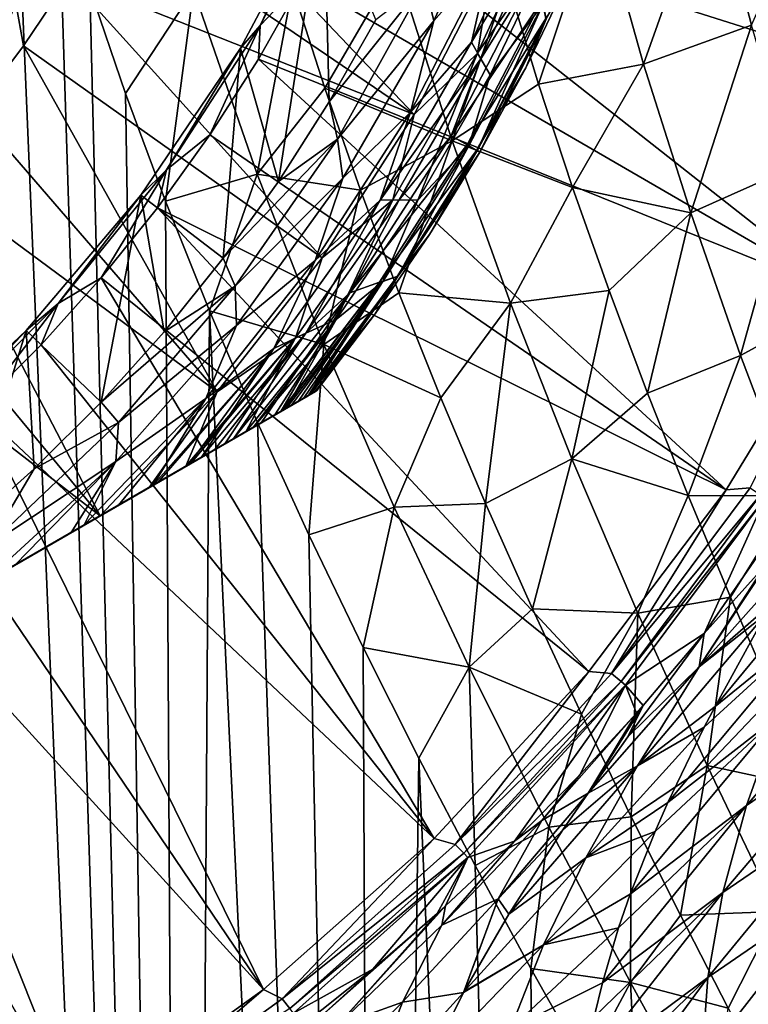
# Model space of a CAD drawing. Header units: metres. Extents: x -109 to 109, y -314 to 82.
# Tile 124 of 191: x 14 to 22, y -21 to -9. Entities that reach past the tile are written whole.
import ezdxf

# ---------------------------------------------------------------- set-up
doc = ezdxf.new("R2010")
doc.units = ezdxf.units.M
doc.layers.add('solid_504261_XXX', color=7, linetype='CONTINUOUS')

msp = doc.modelspace()

# ---------------------------------------------------------------- linework, layer by layer
at = {"layer": 'solid_504261_XXX'}
for points in [[(13.280433, -54.5, 209.392929), (15.651811, -54.5, 207.971573), (13.603514, -5.711672, 209.217514)], [(15.651811, -54.5, 207.971573), (14.171043, -7.923075, 208.89595), (13.603514, -5.711672, 209.217514)], [(24.424458, -10.280675, 142.88179), (17.873865, -7.121598, 119.136856), (18.233206, -6.143483, 119.136856)], [(25.325691, -7.801013, 142.88179), (24.424458, -10.280675, 142.88179), (18.233206, -6.143483, 119.136856)], [(24.424458, -10.280675, 142.88179), (17.462095, -8.078826, 119.136856), (17.873865, -7.121598, 119.136856)], [(18.291603, -10.560657, 87.66832), (14.772608, -8.164551, 83.425682), (15.207158, -7.323399, 83.425682)], [(19.197525, -8.807113, 87.66832), (18.291603, -10.560657, 87.66832), (15.207158, -7.323399, 83.425682)], [(23.150608, -7.391165, 202.514374), (21.742949, -7.750409, 203.32048), (22.203318, -9.527617, 202.838531)], [(18.411772, -9.031405, 110.515129), (18.51881, -9.47576, 110.420761), (19.382099, -7.554508, 110.420761)], [(19.182491, -8.71995, 110.267899), (19.382099, -7.554508, 110.420761), (18.51881, -9.47576, 110.420761)], [(16.506668, -9.530129, 118.34626), (17.412413, -7.752505, 118.34626), (16.999107, -9.012356, 119.136856)], [(17.243933, -7.977893, 117.546997), (17.412413, -7.752505, 118.34626), (16.506668, -9.530129, 118.34626)], [(21.742949, -7.750409, 203.32048), (20.430271, -8.118083, 204.227524), (20.951418, -9.980909, 203.727097)], [(22.203318, -9.527617, 202.838531), (21.742949, -7.750409, 203.32048), (20.951418, -9.980909, 203.727097)], [(19.826239, -7.794721, 110.063057), (18.955437, -9.722594, 110.063057), (19.859987, -8.205888, 109.814964)], [(19.182491, -8.71995, 110.267899), (18.955437, -9.722594, 110.063057), (19.826239, -7.794721, 110.063057)], [(15.651811, -54.5, 207.971573), (14.533951, -9.102632, 208.681091), (14.171043, -7.923075, 208.89595)], [(16.280287, -9.795524, 117.546997), (17.243933, -7.977893, 117.546997), (16.506668, -9.530129, 118.34626)], [(17.243874, -7.978006, 110.546997), (17.243933, -7.977893, 117.546997), (16.280287, -9.795524, 117.546997)], [(16.280344, -9.795412, 110.546997), (17.243874, -7.978006, 110.546997), (16.280287, -9.795524, 117.546997)], [(16.717783, -11.338222, 110.546997), (17.243874, -7.978006, 110.546997), (16.280344, -9.795412, 110.546997)], [(16.717783, -11.338222, 110.546997), (17.30724, -10.416305, 110.546997), (17.243874, -7.978006, 110.546997)], [(17.30724, -10.416305, 110.546997), (17.845991, -9.463637, 110.546997), (17.243874, -7.978006, 110.546997)], [(23.28112, -12.658432, 142.88179), (16.999107, -9.012356, 119.136856), (17.462095, -8.078826, 119.136856)], [(24.424458, -10.280675, 142.88179), (23.28112, -12.658432, 142.88179), (17.462095, -8.078826, 119.136856)], [(19.846888, -8.073659, 88.025139), (19.026176, -9.8533, 88.025139), (19.197525, -8.807113, 87.66832)], [(19.897917, -8.589189, 88.426826), (19.026176, -9.8533, 88.025139), (19.846888, -8.073659, 88.025139)], [(18.291603, -10.560657, 87.66832), (14.291576, -8.980015, 83.425682), (14.772608, -8.164551, 83.425682)], [(18.955437, -9.722594, 110.063057), (19.063433, -9.916716, 109.814964), (19.859987, -8.205888, 109.814964)], [(19.859987, -8.205888, 109.814964), (19.063433, -9.916716, 109.814964), (19.709969, -8.880479, 109.535629)], [(20.430271, -8.118083, 204.227524), (19.372711, -9.021571, 205.091934), (19.73419, -10.208941, 204.769882)], [(20.951418, -9.980909, 203.727097), (20.430271, -8.118083, 204.227524), (19.73419, -10.208941, 204.769882)], [(19.897917, -8.589189, 88.426826), (19.174217, -10.102013, 88.426826), (19.026176, -9.8533, 88.025139)], [(19.785345, -9.278728, 88.862144), (19.174217, -10.102013, 88.426826), (19.897917, -8.589189, 88.426826)], [(19.182491, -8.71995, 110.267899), (18.51881, -9.47576, 110.420761), (18.248404, -10.535714, 110.267899)], [(19.182491, -8.71995, 110.267899), (18.248404, -10.535714, 110.267899), (18.955437, -9.722594, 110.063057)], [(18.084934, -8.835114, 206.190903), (16.880951, -9.09084, 207.120697), (17.256571, -10.255725, 206.841202)], [(18.730909, -10.868316, 205.657593), (18.084934, -8.835114, 206.190903), (17.256571, -10.255725, 206.841202)], [(19.372711, -9.021571, 205.091934), (18.084934, -8.835114, 206.190903), (18.730909, -10.868316, 205.657593)], [(19.026176, -9.8533, 88.025139), (18.291603, -10.560657, 87.66832), (19.197525, -8.807113, 87.66832)], [(19.063433, -9.916716, 109.814964), (18.721895, -10.809091, 109.535629), (19.709969, -8.880479, 109.535629)], [(19.776844, -9.241248, 108.791199), (19.709969, -8.880479, 109.535629), (18.721895, -10.809091, 109.535629)], [(13.674014, -9.271212, 83.119949), (14.291576, -8.980015, 83.425682), (13.765579, -9.767223, 83.425682)], [(17.22595, -12.221982, 87.66832), (13.765579, -9.767223, 83.425682), (14.291576, -8.980015, 83.425682)], [(18.291603, -10.560657, 87.66832), (17.22595, -12.221982, 87.66832), (14.291576, -8.980015, 83.425682)], [(15.73611, -9.118111, 207.921646), (14.533951, -9.102632, 208.681091), (14.947634, -10.320428, 208.427078)], [(15.651811, -54.5, 207.971573), (14.947634, -10.320428, 208.427078), (14.533951, -9.102632, 208.681091)], [(15.73611, -9.118111, 207.921646), (14.947634, -10.320428, 208.427078), (15.410064, -11.566695, 208.131317)], [(16.471455, -11.253643, 207.414886), (15.73611, -9.118111, 207.921646), (15.410064, -11.566695, 208.131317)], [(16.880951, -9.09084, 207.120697), (15.73611, -9.118111, 207.921646), (16.471455, -11.253643, 207.414886)], [(17.256571, -10.255725, 206.841202), (16.880951, -9.09084, 207.120697), (16.471455, -11.253643, 207.414886)], [(23.28112, -12.658432, 142.88179), (16.486258, -9.919452, 119.136856), (16.999107, -9.012356, 119.136856)], [(16.506668, -9.530129, 118.34626), (16.999107, -9.012356, 119.136856), (16.486258, -9.919452, 119.136856)], [(18.411772, -9.031405, 110.515129), (17.845991, -9.463637, 110.546997), (17.30724, -10.416305, 110.546997)], [(18.411772, -9.031405, 110.515129), (17.30724, -10.416305, 110.546997), (17.403614, -10.847756, 110.515129)], [(18.411772, -9.031405, 110.515129), (17.403614, -10.847756, 110.515129), (18.51881, -9.47576, 110.420761)], [(19.73419, -10.208941, 204.769882), (19.372711, -9.021571, 205.091934), (18.730909, -10.868316, 205.657593)], [(19.58585, -10.019705, 107.255356), (19.58585, -10.019705, 89.789642), (20.068745, -9.013629, 89.789642)], [(19.821882, -9.458815, 89.320335), (20.068745, -9.013629, 89.789642), (19.58585, -10.019705, 89.789642)], [(20.068745, -9.013629, 107.255356), (19.58585, -10.019705, 107.255356), (20.068745, -9.013629, 89.789642)], [(19.819439, -9.45058, 108.027229), (19.58585, -10.019705, 107.255356), (20.068745, -9.013629, 107.255356)], [(13.674014, -9.271212, 83.119949), (13.765579, -9.767223, 83.425682), (13.19627, -10.523701, 83.425682)], [(19.776844, -9.241248, 108.791199), (18.721895, -10.809091, 109.535629), (18.904844, -10.914718, 108.791199)], [(19.776844, -9.241248, 108.791199), (18.904844, -10.914718, 108.791199), (19.819439, -9.45058, 108.027229)], [(19.785345, -9.278728, 88.862144), (18.925276, -10.926508, 88.862144), (19.174217, -10.102013, 88.426826)], [(19.020573, -10.981531, 89.320335), (18.925276, -10.926508, 88.862144), (19.785345, -9.278728, 88.862144)], [(19.821882, -9.458815, 89.320335), (19.020573, -10.981531, 89.320335), (19.785345, -9.278728, 88.862144)], [(18.904844, -10.914718, 108.791199), (19.015591, -10.978657, 108.027229), (19.819439, -9.45058, 108.027229)], [(19.819439, -9.45058, 108.027229), (19.015591, -10.978657, 108.027229), (19.58585, -10.019705, 107.255356)], [(19.821882, -9.458815, 89.320335), (19.052559, -11, 89.789642), (19.020573, -10.981531, 89.320335)], [(19.821882, -9.458815, 89.320335), (19.58585, -10.019705, 89.789642), (19.052559, -11, 89.789642)], [(15.420073, -11.203339, 118.34626), (16.506668, -9.530129, 118.34626), (15.92505, -10.797452, 119.136856)], [(16.280287, -9.795524, 117.546997), (16.506668, -9.530129, 118.34626), (15.420073, -11.203339, 118.34626)], [(16.506668, -9.530129, 118.34626), (16.486258, -9.919452, 119.136856), (15.92505, -10.797452, 119.136856)], [(17.403614, -10.847756, 110.515129), (17.465664, -11.299866, 110.420761), (18.51881, -9.47576, 110.420761)], [(18.248404, -10.535714, 110.267899), (18.51881, -9.47576, 110.420761), (17.465664, -11.299866, 110.420761)], [(22.203318, -9.527617, 202.838531), (20.951418, -9.980909, 203.727097), (21.4972, -11.703444, 203.172043)], [(22.686029, -11.171244, 202.304749), (22.203318, -9.527617, 202.838531), (21.4972, -11.703444, 203.172043)], [(16.009872, -13.776581, 87.66832), (13.19627, -10.523701, 83.425682), (13.765579, -9.767223, 83.425682)], [(17.22595, -12.221982, 87.66832), (16.009872, -13.776581, 87.66832), (13.765579, -9.767223, 83.425682)], [(15.125695, -11.498389, 110.546997), (16.280344, -9.795412, 110.546997), (15.125769, -11.49831, 117.546997)], [(16.079376, -12.22674, 110.546997), (16.280344, -9.795412, 110.546997), (15.125695, -11.498389, 110.546997)], [(16.280344, -9.795412, 110.546997), (16.280287, -9.795524, 117.546997), (15.125769, -11.49831, 117.546997)], [(15.125769, -11.49831, 117.546997), (16.280287, -9.795524, 117.546997), (15.420073, -11.203339, 118.34626)], [(16.079376, -12.22674, 110.546997), (16.717783, -11.338222, 110.546997), (16.280344, -9.795412, 110.546997)], [(18.955437, -9.722594, 110.063057), (17.897728, -11.554599, 110.063057), (19.063433, -9.916716, 109.814964)], [(18.248404, -10.535714, 110.267899), (17.897728, -11.554599, 110.063057), (18.955437, -9.722594, 110.063057)], [(21.907015, -14.910707, 142.88179), (15.92505, -10.797452, 119.136856), (16.486258, -9.919452, 119.136856)], [(23.28112, -12.658432, 142.88179), (21.907015, -14.910707, 142.88179), (16.486258, -9.919452, 119.136856)], [(17.897728, -11.554599, 110.063057), (18.119844, -11.551058, 109.814964), (19.063433, -9.916716, 109.814964)], [(19.026176, -9.8533, 88.025139), (18.046291, -11.550508, 88.025139), (18.291603, -10.560657, 87.66832)], [(18.335709, -11.55435, 88.426826), (18.046291, -11.550508, 88.025139), (19.026176, -9.8533, 88.025139)], [(19.063433, -9.916716, 109.814964), (18.119844, -11.551058, 109.814964), (18.721895, -10.809091, 109.535629)], [(19.174217, -10.102013, 88.426826), (18.335709, -11.55435, 88.426826), (19.026176, -9.8533, 88.025139)], [(19.015591, -10.978657, 108.027229), (19.052559, -11, 107.255356), (19.58585, -10.019705, 107.255356)], [(19.052559, -11, 107.255356), (19.052559, -11, 89.789642), (19.58585, -10.019705, 89.789642)], [(19.58585, -10.019705, 107.255356), (19.052559, -11, 107.255356), (19.58585, -10.019705, 89.789642)], [(20.951418, -9.980909, 203.727097), (19.73419, -10.208941, 204.769882), (20.128622, -11.406132, 204.404709)], [(21.4972, -11.703444, 203.172043), (20.951418, -9.980909, 203.727097), (20.128622, -11.406132, 204.404709)], [(18.925276, -10.926508, 88.862144), (18.335709, -11.55435, 88.426826), (19.174217, -10.102013, 88.426826)], [(17.669065, -11.437547, 206.522842), (17.256571, -10.255725, 206.841202), (16.471455, -11.253643, 207.414886)], [(18.730909, -10.868316, 205.657593), (17.256571, -10.255725, 206.841202), (17.669065, -11.437547, 206.522842)], [(20.128622, -11.406132, 204.404709), (19.73419, -10.208941, 204.769882), (18.730909, -10.868316, 205.657593)], [(15.651811, -54.5, 207.971573), (15.410064, -11.566695, 208.131317), (14.947634, -10.320428, 208.427078)], [(17.403614, -10.847756, 110.515129), (17.30724, -10.416305, 110.546997), (16.717783, -11.338222, 110.546997)], [(16.009872, -13.776581, 87.66832), (12.585441, -11.247066, 83.425682), (13.19627, -10.523701, 83.425682)], [(18.248404, -10.535714, 110.267899), (17.465664, -11.299866, 110.420761), (17.142952, -12.252541, 110.267899)], [(18.248404, -10.535714, 110.267899), (17.142952, -12.252541, 110.267899), (17.897728, -11.554599, 110.063057)], [(18.046291, -11.550508, 88.025139), (17.22595, -12.221982, 87.66832), (18.291603, -10.560657, 87.66832)], [(21.907015, -14.910707, 142.88179), (15.317132, -11.643782, 119.136856), (15.92505, -10.797452, 119.136856)], [(15.420073, -11.203339, 118.34626), (15.92505, -10.797452, 119.136856), (15.317132, -11.643782, 119.136856)], [(18.119844, -11.551058, 109.814964), (17.545706, -12.629094, 109.535629), (18.721895, -10.809091, 109.535629)], [(18.904844, -10.914718, 108.791199), (18.721895, -10.809091, 109.535629), (17.545706, -12.629094, 109.535629)], [(17.403614, -10.847756, 110.515129), (16.717783, -11.338222, 110.546997), (16.079376, -12.22674, 110.546997)], [(17.403614, -10.847756, 110.515129), (16.079376, -12.22674, 110.546997), (16.216873, -12.552794, 110.515129)], [(17.403614, -10.847756, 110.515129), (16.216873, -12.552794, 110.515129), (17.465664, -11.299866, 110.420761)], [(18.904844, -10.914718, 108.791199), (17.545706, -12.629094, 109.535629), (17.891577, -12.506625, 108.791199)], [(18.730909, -10.868316, 205.657593), (17.669065, -11.437547, 206.522842), (18.115545, -12.627475, 206.16394)], [(18.904844, -10.914718, 108.791199), (17.891577, -12.506625, 108.791199), (19.015591, -10.978657, 108.027229)], [(18.925276, -10.926508, 88.862144), (17.928291, -12.495239, 88.862144), (18.335709, -11.55435, 88.426826)], [(18.102518, -12.436844, 89.320335), (17.928291, -12.495239, 88.862144), (18.925276, -10.926508, 88.862144)], [(19.020573, -10.981531, 89.320335), (18.102518, -12.436844, 89.320335), (18.925276, -10.926508, 88.862144)], [(19.407438, -12.749101, 205.061951), (18.730909, -10.868316, 205.657593), (18.115545, -12.627475, 206.16394)], [(20.128622, -11.406132, 204.404709), (18.730909, -10.868316, 205.657593), (19.407438, -12.749101, 205.061951)], [(17.891577, -12.506625, 108.791199), (18.094162, -12.438848, 108.027229), (19.015591, -10.978657, 108.027229)], [(19.015591, -10.978657, 108.027229), (18.094162, -12.438848, 108.027229), (19.052559, -11, 107.255356)], [(18.094162, -12.438848, 108.027229), (18.470243, -11.951991, 107.255356), (19.052559, -11, 107.255356)], [(19.020573, -10.981531, 89.320335), (18.470243, -11.951991, 89.789642), (18.102518, -12.436844, 89.320335)], [(19.020573, -10.981531, 89.320335), (19.052559, -11, 89.789642), (18.470243, -11.951991, 89.789642)], [(18.470243, -11.951991, 107.255356), (18.470243, -11.951991, 89.789642), (19.052559, -11, 89.789642)], [(19.052559, -11, 107.255356), (18.470243, -11.951991, 107.255356), (19.052559, -11, 89.789642)], [(22.686029, -11.171244, 202.304749), (21.4972, -11.703444, 203.172043), (22.073015, -13.352696, 202.549149)], [(23.196129, -12.743601, 201.70697), (22.686029, -11.171244, 202.304749), (22.073015, -13.352696, 202.549149)], [(14.65399, -15.210876, 87.66832), (11.935014, -11.935044, 83.425682), (12.585441, -11.247066, 83.425682)], [(16.009872, -13.776581, 87.66832), (14.65399, -15.210876, 87.66832), (12.585441, -11.247066, 83.425682)], [(14.164532, -12.753802, 118.34626), (15.420073, -11.203339, 118.34626), (14.664287, -12.455957, 119.136856)], [(15.125769, -11.49831, 117.546997), (15.420073, -11.203339, 118.34626), (14.164532, -12.753802, 118.34626)], [(15.420073, -11.203339, 118.34626), (15.317132, -11.643782, 119.136856), (14.664287, -12.455957, 119.136856)], [(16.471455, -11.253643, 207.414886), (15.410064, -11.566695, 208.131317), (15.919526, -12.83775, 207.790466)], [(17.24555, -13.227765, 206.842911), (16.471455, -11.253643, 207.414886), (15.919526, -12.83775, 207.790466)], [(17.669065, -11.437547, 206.522842), (16.471455, -11.253643, 207.414886), (17.24555, -13.227765, 206.842911)], [(16.216873, -12.552794, 110.515129), (16.233456, -13.008123, 110.420761), (17.465664, -11.299866, 110.420761)], [(17.142952, -12.252541, 110.267899), (17.465664, -11.299866, 110.420761), (16.233456, -13.008123, 110.420761)], [(20.550444, -12.600077, 203.997589), (20.128622, -11.406132, 204.404709), (19.407438, -12.749101, 205.061951)], [(21.4972, -11.703444, 203.172043), (20.128622, -11.406132, 204.404709), (20.550444, -12.600077, 203.997589)], [(13.793915, -13.06629, 117.546997), (15.125769, -11.49831, 117.546997), (14.164532, -12.753802, 118.34626)], [(15.125695, -11.498389, 110.546997), (15.125769, -11.49831, 117.546997), (13.793915, -13.06629, 117.546997)], [(13.79399, -13.066205, 110.546997), (15.125695, -11.498389, 110.546997), (13.793915, -13.06629, 117.546997)], [(14.662739, -13.894027, 110.546997), (15.125695, -11.498389, 110.546997), (13.79399, -13.066205, 110.546997)], [(14.662739, -13.894027, 110.546997), (15.393735, -13.07948, 110.546997), (15.125695, -11.498389, 110.546997)], [(15.393735, -13.07948, 110.546997), (16.079376, -12.22674, 110.546997), (15.125695, -11.498389, 110.546997)], [(18.115545, -12.627475, 206.16394), (17.669065, -11.437547, 206.522842), (17.24555, -13.227765, 206.842911)], [(15.651811, -54.5, 207.971573), (15.919526, -12.83775, 207.790466), (15.410064, -11.566695, 208.131317)], [(17.897728, -11.554599, 110.063057), (16.663542, -13.272672, 110.063057), (17.036503, -13.096308, 109.814964)], [(17.142952, -12.252541, 110.267899), (16.663542, -13.272672, 110.063057), (17.897728, -11.554599, 110.063057)], [(18.046291, -11.550508, 88.025139), (16.915432, -13.151085, 88.025139), (17.22595, -12.221982, 87.66832)], [(17.387415, -12.937504, 88.426826), (16.915432, -13.151085, 88.025139), (18.046291, -11.550508, 88.025139)], [(18.119844, -11.551058, 109.814964), (17.036503, -13.096308, 109.814964), (17.545706, -12.629094, 109.535629)], [(17.897728, -11.554599, 110.063057), (17.036503, -13.096308, 109.814964), (18.119844, -11.551058, 109.814964)], [(18.335709, -11.55435, 88.426826), (17.387415, -12.937504, 88.426826), (18.046291, -11.550508, 88.025139)], [(17.928291, -12.495239, 88.862144), (17.387415, -12.937504, 88.426826), (18.335709, -11.55435, 88.426826)], [(20.315756, -17.015182, 142.88179), (14.664287, -12.455957, 119.136856), (15.317132, -11.643782, 119.136856)], [(21.907015, -14.910707, 142.88179), (20.315756, -17.015182, 142.88179), (15.317132, -11.643782, 119.136856)], [(21.4972, -11.703444, 203.172043), (20.550444, -12.600077, 203.997589), (20.997005, -13.78983, 203.546417)], [(22.073015, -13.352696, 202.549149), (21.4972, -11.703444, 203.172043), (20.997005, -13.78983, 203.546417)], [(14.65399, -15.210876, 87.66832), (11.247033, -12.585471, 83.425682), (11.935014, -11.935044, 83.425682)], [(17.840405, -12.873228, 107.255356), (17.840405, -12.873228, 89.789642), (18.470243, -11.951991, 89.789642)], [(18.102518, -12.436844, 89.320335), (18.470243, -11.951991, 89.789642), (17.840405, -12.873228, 89.789642)], [(18.470243, -11.951991, 107.255356), (17.840405, -12.873228, 107.255356), (18.470243, -11.951991, 89.789642)], [(18.094162, -12.438848, 108.027229), (17.840405, -12.873228, 107.255356), (18.470243, -11.951991, 107.255356)], [(16.216873, -12.552794, 110.515129), (16.079376, -12.22674, 110.546997), (15.393735, -13.07948, 110.546997)], [(17.142952, -12.252541, 110.267899), (16.233456, -13.008123, 110.420761), (15.876513, -13.854307, 110.267899)], [(17.142952, -12.252541, 110.267899), (15.876513, -13.854307, 110.267899), (16.663542, -13.272672, 110.063057)], [(16.915432, -13.151085, 88.025139), (16.009872, -13.776581, 87.66832), (17.22595, -12.221982, 87.66832)], [(18.523123, -18.950998, 142.88179), (13.968429, -13.231598, 119.136856), (14.664287, -12.455957, 119.136856)], [(14.164532, -12.753802, 118.34626), (14.664287, -12.455957, 119.136856), (13.968429, -13.231598, 119.136856)], [(20.315756, -17.015182, 142.88179), (18.523123, -18.950998, 142.88179), (14.664287, -12.455957, 119.136856)], [(17.891577, -12.506625, 108.791199), (17.545706, -12.629094, 109.535629), (16.746874, -14.002549, 108.790718)], [(17.891577, -12.506625, 108.791199), (16.746874, -14.002549, 108.790718), (16.766958, -13.990952, 108.754692)], [(17.891577, -12.506625, 108.791199), (16.766958, -13.990952, 108.754692), (16.947525, -13.886703, 108.372681)], [(17.928291, -12.495239, 88.862144), (16.87108, -13.930839, 88.94693), (16.806725, -13.967994, 88.863426)], [(17.928291, -12.495239, 88.862144), (16.806725, -13.967994, 88.863426), (17.387415, -12.937504, 88.426826)], [(17.928291, -12.495239, 88.862144), (17.008551, -13.85147, 89.169441), (16.87108, -13.930839, 88.94693)], [(17.891577, -12.506625, 108.791199), (16.947525, -13.886703, 108.372681), (17.062254, -13.820463, 108.026939)], [(17.928291, -12.495239, 88.862144), (17.076569, -13.8122, 89.321533), (17.008551, -13.85147, 89.169441)], [(18.094162, -12.438848, 108.027229), (17.062254, -13.820463, 108.026939), (17.840405, -12.873228, 107.255356)], [(17.891577, -12.506625, 108.791199), (17.062254, -13.820463, 108.026939), (18.094162, -12.438848, 108.027229)], [(18.102518, -12.436844, 89.320335), (17.09823, -13.799692, 89.382736), (17.076569, -13.8122, 89.321533)], [(18.102518, -12.436844, 89.320335), (17.076569, -13.8122, 89.321533), (17.928291, -12.495239, 88.862144)], [(18.102518, -12.436844, 89.320335), (17.148455, -13.770697, 89.588028), (17.09823, -13.799692, 89.382736)], [(18.102518, -12.436844, 89.320335), (17.164658, -13.761341, 89.789642), (17.148455, -13.770697, 89.588028)], [(18.102518, -12.436844, 89.320335), (17.840405, -12.873228, 89.789642), (17.164658, -13.761341, 89.789642)], [(14.65399, -15.210876, 87.66832), (12.87778, -16.236372, 87.27034), (11.247033, -12.585471, 83.425682)], [(16.216873, -12.552794, 110.515129), (15.393735, -13.07948, 110.546997), (14.662739, -13.894027, 110.546997)], [(16.216873, -12.552794, 110.515129), (14.662739, -13.894027, 110.546997), (14.863725, -14.129024, 110.515129)], [(16.216873, -12.552794, 110.515129), (14.863725, -14.129024, 110.515129), (16.233456, -13.008123, 110.420761)], [(17.036503, -13.096308, 109.814964), (16.193218, -14.322203, 109.535629), (17.545706, -12.629094, 109.535629)], [(16.51964, -14.133742, 109.142822), (17.545706, -12.629094, 109.535629), (16.193218, -14.322203, 109.535629)], [(16.746874, -14.002549, 108.790718), (17.545706, -12.629094, 109.535629), (16.51964, -14.133742, 109.142822)], [(18.601591, -13.843173, 205.755798), (18.115545, -12.627475, 206.16394), (17.24555, -13.227765, 206.842911)], [(19.407438, -12.749101, 205.061951), (18.115545, -12.627475, 206.16394), (18.601591, -13.843173, 205.755798)], [(20.550444, -12.600077, 203.997589), (19.407438, -12.749101, 205.061951), (20.120562, -14.553261, 204.389191)], [(20.997005, -13.78983, 203.546417), (20.550444, -12.600077, 203.997589), (20.120562, -14.553261, 204.389191)], [(22.186205, -14.887746, 143.726547), (21.907015, -14.910707, 142.88179), (23.28112, -12.658432, 142.88179)], [(12.753802, -14.164532, 118.34626), (14.164532, -12.753802, 118.34626), (13.231598, -13.968429, 119.136856)], [(13.793915, -13.06629, 117.546997), (14.164532, -12.753802, 118.34626), (12.753802, -14.164532, 118.34626)], [(14.164532, -12.753802, 118.34626), (13.968429, -13.231598, 119.136856), (13.231598, -13.968429, 119.136856)], [(19.407438, -12.749101, 205.061951), (18.601591, -13.843173, 205.755798), (19.119604, -15.06796, 205.299057)], [(20.120562, -14.553261, 204.389191), (19.407438, -12.749101, 205.061951), (19.119604, -15.06796, 205.299057)], [(23.196129, -12.743601, 201.70697), (22.073015, -13.352696, 202.549149), (22.690779, -14.980156, 201.832184)], [(15.651811, -54.5, 207.971573), (17.872448, -54.5, 206.324631), (15.919526, -12.83775, 207.790466)], [(17.24555, -13.227765, 206.842911), (15.919526, -12.83775, 207.790466), (16.475691, -14.131168, 207.399597)], [(17.872448, -54.5, 206.324631), (16.475691, -14.131168, 207.399597), (15.919526, -12.83775, 207.790466)], [(17.840405, -12.873228, 107.255356), (17.062254, -13.820463, 108.026939), (17.070246, -13.81585, 107.996506)], [(17.840405, -12.873228, 107.255356), (17.070246, -13.81585, 107.996506), (17.14135, -13.774798, 107.624779)], [(17.840405, -12.873228, 107.255356), (17.14135, -13.774798, 107.624779), (17.164658, -13.761341, 107.255356)], [(17.840405, -12.873228, 89.789642), (17.164658, -13.761341, 107.255356), (17.164658, -13.761341, 89.789642)], [(17.840405, -12.873228, 107.255356), (17.164658, -13.761341, 107.255356), (17.840405, -12.873228, 89.789642)], [(17.387415, -12.937504, 88.426826), (16.42054, -14.190958, 88.488136), (16.340372, -14.237243, 88.427078)], [(17.387415, -12.937504, 88.426826), (16.340372, -14.237243, 88.427078), (16.915432, -13.151085, 88.025139)], [(17.387415, -12.937504, 88.426826), (16.677092, -14.042837, 88.717789), (16.42054, -14.190958, 88.488136)], [(17.387415, -12.937504, 88.426826), (16.806725, -13.967994, 88.863426), (16.677092, -14.042837, 88.717789)], [(12.300288, -14.481105, 110.546997), (13.79399, -13.066205, 110.546997), (12.30034, -14.481079, 117.546997)], [(13.074346, -15.398085, 110.546997), (13.79399, -13.066205, 110.546997), (12.300288, -14.481105, 110.546997)], [(13.79399, -13.066205, 110.546997), (13.793915, -13.06629, 117.546997), (12.30034, -14.481079, 117.546997)], [(12.30034, -14.481079, 117.546997), (13.793915, -13.06629, 117.546997), (12.753802, -14.164532, 118.34626)], [(13.074346, -15.398085, 110.546997), (13.888871, -14.66761, 110.546997), (13.79399, -13.066205, 110.546997)], [(13.888871, -14.66761, 110.546997), (14.662739, -13.894027, 110.546997), (13.79399, -13.066205, 110.546997)], [(14.863725, -14.129024, 110.515129), (14.834821, -14.583019, 110.420761), (16.233456, -13.008123, 110.420761)], [(15.876513, -13.854307, 110.267899), (16.233456, -13.008123, 110.420761), (14.834821, -14.583019, 110.420761)], [(17.036503, -13.096308, 109.814964), (15.828935, -14.532521, 109.815208), (15.977015, -14.447027, 109.720642)], [(16.663542, -13.272672, 110.063057), (15.828935, -14.532521, 109.815208), (17.036503, -13.096308, 109.814964)], [(17.036503, -13.096308, 109.814964), (15.977015, -14.447027, 109.720642), (16.193218, -14.322203, 109.535629)], [(18.523123, -18.950998, 142.88179), (13.231598, -13.968429, 119.136856), (13.968429, -13.231598, 119.136856)], [(16.915432, -13.151085, 88.025139), (15.646478, -14.637863, 88.024956), (16.009872, -13.776581, 87.66832)], [(16.915432, -13.151085, 88.025139), (15.697951, -14.608145, 88.04911), (15.646478, -14.637863, 88.024956)], [(16.915432, -13.151085, 88.025139), (16.096083, -14.378283, 88.263588), (15.697951, -14.608145, 88.04911)], [(16.915432, -13.151085, 88.025139), (16.340372, -14.237243, 88.427078), (16.096083, -14.378283, 88.263588)], [(17.24555, -13.227765, 206.842911), (16.475691, -14.131168, 207.399597), (17.070036, -15.433405, 206.959137)], [(18.060213, -15.111206, 206.195236), (17.24555, -13.227765, 206.842911), (17.070036, -15.433405, 206.959137)], [(18.601591, -13.843173, 205.755798), (17.24555, -13.227765, 206.842911), (18.060213, -15.111206, 206.195236)], [(16.663542, -13.272672, 110.063057), (15.268672, -14.855989, 110.063194), (15.316963, -14.828108, 110.046402)], [(15.876513, -13.854307, 110.267899), (15.268672, -14.855989, 110.063194), (16.663542, -13.272672, 110.063057)], [(16.663542, -13.272672, 110.063057), (15.316963, -14.828108, 110.046402), (15.686013, -14.615037, 109.891815)], [(16.663542, -13.272672, 110.063057), (15.686013, -14.615037, 109.891815), (15.828935, -14.532521, 109.815208)], [(22.073015, -13.352696, 202.549149), (20.997005, -13.78983, 203.546417), (21.468563, -14.977666, 203.04483)], [(22.690779, -14.980156, 201.832184), (22.073015, -13.352696, 202.549149), (21.468563, -14.977666, 203.04483)], [(3.335342, -21.745701, 89.789642), (17.164658, -13.761341, 89.789642), (17.164658, -13.761341, 107.255356)], [(3.335342, -21.745701, 107.255356), (3.335342, -21.745701, 89.789642), (17.164658, -13.761341, 107.255356)], [(17.14135, -13.774798, 107.624779), (3.335342, -21.745701, 107.255356), (17.164658, -13.761341, 107.255356)], [(3.335342, -21.745701, 89.789642), (3.351536, -21.736351, 89.588081), (17.164658, -13.761341, 89.789642)], [(17.14135, -13.774798, 107.624779), (3.35865, -21.732243, 107.624779), (3.335342, -21.745701, 107.255356)], [(3.351536, -21.736351, 89.588081), (17.148455, -13.770697, 89.588028), (17.164658, -13.761341, 89.789642)], [(3.351536, -21.736351, 89.588081), (3.401723, -21.707375, 89.382874), (17.148455, -13.770697, 89.588028)], [(17.14135, -13.774798, 107.624779), (17.070246, -13.81585, 107.996506), (3.35865, -21.732243, 107.624779)], [(3.401723, -21.707375, 89.382874), (17.09823, -13.799692, 89.382736), (17.148455, -13.770697, 89.588028)], [(3.401723, -21.707375, 89.382874), (3.423428, -21.694843, 89.321541), (17.09823, -13.799692, 89.382736)], [(3.423428, -21.694843, 89.321541), (17.076569, -13.8122, 89.321533), (17.09823, -13.799692, 89.382736)], [(15.219828, -14.88419, 87.849289), (14.65399, -15.210876, 87.66832), (16.009872, -13.776581, 87.66832)], [(15.219828, -14.88419, 87.849289), (16.009872, -13.776581, 87.66832), (15.646478, -14.637863, 88.024956)], [(21.468563, -14.977666, 203.04483), (20.997005, -13.78983, 203.546417), (20.120562, -14.553261, 204.389191)], [(17.070246, -13.81585, 107.996506), (3.429754, -21.691193, 107.996506), (3.35865, -21.732243, 107.624779)], [(3.423428, -21.694843, 89.321541), (3.491351, -21.655628, 89.169632), (17.076569, -13.8122, 89.321533)], [(17.070246, -13.81585, 107.996506), (17.062254, -13.820463, 108.026939), (3.429754, -21.691193, 107.996506)], [(17.062254, -13.820463, 108.026939), (3.437745, -21.686579, 108.026939), (3.429754, -21.691193, 107.996506)], [(17.062254, -13.820463, 108.026939), (16.947525, -13.886703, 108.372681), (3.437745, -21.686579, 108.026939)], [(16.947525, -13.886703, 108.372681), (3.552474, -21.620338, 108.372681), (3.437745, -21.686579, 108.026939)], [(3.491351, -21.655628, 89.169632), (17.008551, -13.85147, 89.169441), (17.076569, -13.8122, 89.321533)], [(3.491351, -21.655628, 89.169632), (3.628787, -21.576281, 88.947113), (17.008551, -13.85147, 89.169441)], [(16.947525, -13.886703, 108.372681), (16.766958, -13.990952, 108.754692), (3.552474, -21.620338, 108.372681)], [(3.628787, -21.576281, 88.947113), (16.87108, -13.930839, 88.94693), (17.008551, -13.85147, 89.169441)], [(14.863725, -14.129024, 110.515129), (14.662739, -13.894027, 110.546997), (13.888871, -14.66761, 110.546997)], [(15.876513, -13.854307, 110.267899), (14.834821, -14.583019, 110.420761), (14.469002, -15.317679, 110.268272)], [(15.876513, -13.854307, 110.267899), (14.469002, -15.317679, 110.268272), (14.863297, -15.090033, 110.181892)], [(15.876513, -13.854307, 110.267899), (14.863297, -15.090033, 110.181892), (15.268672, -14.855989, 110.063194)], [(19.119604, -15.06796, 205.299057), (18.601591, -13.843173, 205.755798), (18.060213, -15.111206, 206.195236)], [(16.766958, -13.990952, 108.754692), (3.733041, -21.516088, 108.754692), (3.552474, -21.620338, 108.372681)], [(3.628787, -21.576281, 88.947113), (3.693269, -21.539051, 88.863434), (16.87108, -13.930839, 88.94693)], [(3.693269, -21.539051, 88.863434), (16.806725, -13.967994, 88.863426), (16.87108, -13.930839, 88.94693)], [(3.693269, -21.539051, 88.863434), (3.822829, -21.464251, 88.717873), (16.806725, -13.967994, 88.863426)], [(16.766958, -13.990952, 108.754692), (16.746874, -14.002549, 108.790718), (3.733041, -21.516088, 108.754692)], [(16.746874, -14.002549, 108.790718), (3.753126, -21.504492, 108.790718), (3.733041, -21.516088, 108.754692)], [(16.746874, -14.002549, 108.790718), (16.51964, -14.133742, 109.142822), (3.753126, -21.504492, 108.790718)], [(3.822829, -21.464251, 88.717873), (16.677092, -14.042837, 88.717789), (16.806725, -13.967994, 88.863426)], [(16.546894, -20.698954, 142.88179), (12.455957, -14.664287, 119.136856), (13.231598, -13.968429, 119.136856)], [(18.523123, -18.950998, 142.88179), (16.546894, -20.698954, 142.88179), (13.231598, -13.968429, 119.136856)], [(16.51964, -14.133742, 109.142822), (3.980361, -21.373299, 109.142822), (3.753126, -21.504492, 108.790718)], [(3.822829, -21.464251, 88.717873), (4.079436, -21.316097, 88.488159), (16.677092, -14.042837, 88.717789)], [(16.51964, -14.133742, 109.142822), (16.193218, -14.322203, 109.535629), (3.980361, -21.373299, 109.142822)], [(4.079436, -21.316097, 88.488159), (16.42054, -14.190958, 88.488136), (16.677092, -14.042837, 88.717789)], [(14.863725, -14.129024, 110.515129), (13.888871, -14.66761, 110.546997), (13.358054, -15.56027, 110.515129)], [(14.863725, -14.129024, 110.515129), (13.358054, -15.56027, 110.515129), (14.834821, -14.583019, 110.420761)], [(17.872448, -54.5, 206.324631), (17.070036, -15.433405, 206.959137), (16.475691, -14.131168, 207.399597)], [(4.079436, -21.316097, 88.488159), (4.15963, -21.269798, 88.427078), (16.42054, -14.190958, 88.488136)], [(4.15963, -21.269798, 88.427078), (16.340372, -14.237243, 88.427078), (16.42054, -14.190958, 88.488136)], [(4.15963, -21.269798, 88.427078), (4.403952, -21.128738, 88.263573), (16.340372, -14.237243, 88.427078)], [(4.403952, -21.128738, 88.263573), (16.096083, -14.378283, 88.263588), (16.340372, -14.237243, 88.427078)], [(3.980361, -21.373299, 109.142822), (16.193218, -14.322203, 109.535629), (4.306782, -21.184839, 109.535629)], [(4.306782, -21.184839, 109.535629), (16.193218, -14.322203, 109.535629), (15.977015, -14.447027, 109.720642)], [(4.522993, -21.060011, 109.720642), (4.306782, -21.184839, 109.535629), (15.977015, -14.447027, 109.720642)], [(4.403952, -21.128738, 88.263573), (4.802131, -20.898849, 88.049072), (16.096083, -14.378283, 88.263588)], [(4.522993, -21.060011, 109.720642), (15.977015, -14.447027, 109.720642), (15.828935, -14.532521, 109.815208)], [(4.802131, -20.898849, 88.049072), (15.697951, -14.608145, 88.04911), (16.096083, -14.378283, 88.263588)], [(4.522993, -21.060011, 109.720642), (15.828935, -14.532521, 109.815208), (4.671065, -20.97452, 109.815208)], [(4.671065, -20.97452, 109.815208), (15.828935, -14.532521, 109.815208), (15.686013, -14.615037, 109.891815)], [(13.358054, -15.56027, 110.515129), (13.298086, -15.993708, 110.421791), (14.834821, -14.583019, 110.420761)], [(13.665574, -15.781538, 110.386063), (14.834821, -14.583019, 110.420761), (13.298086, -15.993708, 110.421791)], [(13.665574, -15.781538, 110.386063), (14.316772, -15.405569, 110.295807), (14.834821, -14.583019, 110.420761)], [(14.316772, -15.405569, 110.295807), (14.469002, -15.317679, 110.268272), (14.834821, -14.583019, 110.420761)], [(20.120562, -14.553261, 204.389191), (19.119604, -15.06796, 205.299057), (19.664165, -16.290855, 204.792267)], [(20.884184, -16.339134, 203.610107), (20.120562, -14.553261, 204.389191), (19.664165, -16.290855, 204.792267)], [(21.468563, -14.977666, 203.04483), (20.120562, -14.553261, 204.389191), (20.884184, -16.339134, 203.610107)], [(4.814015, -20.891989, 109.89183), (4.671065, -20.97452, 109.815208), (15.686013, -14.615037, 109.891815)], [(4.802131, -20.898849, 88.049072), (4.853525, -20.869177, 88.024956), (15.697951, -14.608145, 88.04911)], [(4.814015, -20.891989, 109.89183), (15.686013, -14.615037, 109.891815), (15.316963, -14.828108, 110.046402)], [(4.853525, -20.869177, 88.024956), (15.646478, -14.637863, 88.024956), (15.697951, -14.608145, 88.04911)], [(4.853525, -20.869177, 88.024956), (5.280259, -20.622803, 87.849258), (15.646478, -14.637863, 88.024956)], [(5.280259, -20.622803, 87.849258), (15.219828, -14.88419, 87.849289), (15.646478, -14.637863, 88.024956)], [(16.546894, -20.698954, 142.88179), (11.643782, -15.317132, 119.136856), (12.455957, -14.664287, 119.136856)], [(13.358054, -15.56027, 110.515129), (13.888871, -14.66761, 110.546997), (13.074346, -15.398085, 110.546997)], [(5.183097, -20.678898, 110.046425), (4.814015, -20.891989, 109.89183), (15.316963, -14.828108, 110.046402)], [(5.183097, -20.678898, 110.046425), (15.316963, -14.828108, 110.046402), (15.268672, -14.855989, 110.063194)], [(22.36199, -15.006966, 145.456512), (22.883553, -14.796675, 154.616348), (21.652205, -16.574701, 155.110153)], [(22.358744, -15.787851, 156.074585), (21.652205, -16.574701, 155.110153), (22.883553, -14.796675, 154.616348)], [(5.183097, -20.678898, 110.046425), (15.268672, -14.855989, 110.063194), (5.231328, -20.651052, 110.063194)], [(5.231328, -20.651052, 110.063194), (15.268672, -14.855989, 110.063194), (14.863297, -15.090033, 110.181892)], [(5.280259, -20.622803, 87.849258), (5.84601, -20.296165, 87.66832), (15.219828, -14.88419, 87.849289)], [(15.219828, -14.88419, 87.849289), (5.84601, -20.296165, 87.66832), (14.65399, -15.210876, 87.66832)], [(20.57971, -17.039608, 143.726547), (20.315756, -17.015182, 142.88179), (21.907015, -14.910707, 142.88179)], [(22.186205, -14.887746, 143.726547), (20.57971, -17.039608, 143.726547), (21.907015, -14.910707, 142.88179)], [(22.305632, -14.968321, 144.587738), (20.57971, -17.039608, 143.726547), (22.186205, -14.887746, 143.726547)], [(22.305632, -14.968321, 144.587738), (20.690435, -17.131775, 144.587738), (20.57971, -17.039608, 143.726547)], [(22.305632, -14.968321, 144.587738), (22.36199, -15.006966, 145.456512), (20.690435, -17.131775, 144.587738)], [(20.690435, -17.131775, 144.587738), (22.36199, -15.006966, 145.456512), (20.74262, -17.175892, 145.456512)], [(20.74262, -17.175892, 145.456512), (22.36199, -15.006966, 145.456512), (21.652205, -16.574701, 155.110153)], [(21.959684, -16.155279, 202.493393), (21.468563, -14.977666, 203.04483), (20.884184, -16.339134, 203.610107)], [(22.690779, -14.980156, 201.832184), (21.468563, -14.977666, 203.04483), (21.959684, -16.155279, 202.493393)], [(22.690779, -14.980156, 201.832184), (21.959684, -16.155279, 202.493393), (22.45656, -17.298555, 201.902969)], [(5.6368, -20.416952, 110.181915), (5.231328, -20.651052, 110.063194), (14.863297, -15.090033, 110.181892)], [(5.6368, -20.416952, 110.181915), (14.863297, -15.090033, 110.181892), (14.469002, -15.317679, 110.268272)], [(18.060213, -15.111206, 206.195236), (17.070036, -15.433405, 206.959137), (17.699224, -16.737448, 206.465652)], [(18.928684, -16.9674, 205.446106), (18.060213, -15.111206, 206.195236), (17.699224, -16.737448, 206.465652)], [(19.119604, -15.06796, 205.299057), (18.060213, -15.111206, 206.195236), (18.928684, -16.9674, 205.446106)], [(19.664165, -16.290855, 204.792267), (19.119604, -15.06796, 205.299057), (18.928684, -16.9674, 205.446106)], [(14.65399, -15.210876, 87.66832), (5.84601, -20.296165, 87.66832), (7.622219, -19.27067, 87.27034)], [(14.65399, -15.210876, 87.66832), (7.622219, -19.27067, 87.27034), (12.87778, -16.236372, 87.27034)], [(6.030999, -20.189362, 110.268272), (5.6368, -20.416952, 110.181915), (14.469002, -15.317679, 110.268272)], [(6.030999, -20.189362, 110.268272), (14.469002, -15.317679, 110.268272), (14.316772, -15.405569, 110.295807)], [(14.406631, -22.241749, 142.88179), (10.797452, -15.92505, 119.136856), (11.643782, -15.317132, 119.136856)], [(16.546894, -20.698954, 142.88179), (14.406631, -22.241749, 142.88179), (11.643782, -15.317132, 119.136856)], [(21.779099, -17.419785, 158.16777), (22.367683, -16.349743, 157.679016), (23.513409, -15.320937, 158.777924)], [(22.967369, -16.460546, 159.287338), (21.779099, -17.419785, 158.16777), (23.513409, -15.320937, 158.777924)], [(6.183368, -20.101391, 110.295837), (6.030999, -20.189362, 110.268272), (14.316772, -15.405569, 110.295807)], [(6.183368, -20.101391, 110.295837), (14.316772, -15.405569, 110.295807), (13.665574, -15.781538, 110.386063)], [(17.872448, -54.5, 206.324631), (17.699224, -16.737448, 206.465652), (17.070036, -15.433405, 206.959137)], [(21.595329, -16.963491, 156.608078), (22.803286, -15.604386, 157.384521), (22.435274, -16.232113, 157.630096)], [(21.595329, -16.963491, 156.608078), (22.410349, -15.734969, 156.143356), (22.803286, -15.604386, 157.384521)], [(21.595329, -16.963491, 156.608078), (22.358744, -15.787851, 156.074585), (22.410349, -15.734969, 156.143356)], [(21.595329, -16.963491, 156.608078), (21.652205, -16.574701, 155.110153), (22.358744, -15.787851, 156.074585)], [(14.406631, -22.241749, 142.88179), (9.919452, -16.486258, 119.136856), (10.797452, -15.92505, 119.136856)], [(21.959684, -16.155279, 202.493393), (20.884184, -16.339134, 203.610107), (21.688398, -18.104536, 202.717712)], [(22.45656, -17.298555, 201.902969), (21.959684, -16.155279, 202.493393), (21.688398, -18.104536, 202.717712)], [(20.232655, -17.511524, 204.232635), (19.664165, -16.290855, 204.792267), (18.928684, -16.9674, 205.446106)], [(20.884184, -16.339134, 203.610107), (19.664165, -16.290855, 204.792267), (20.232655, -17.511524, 204.232635)], [(21.595329, -16.963491, 156.608078), (22.435274, -16.232113, 157.630096), (22.367683, -16.349743, 157.679016)], [(20.884184, -16.339134, 203.610107), (20.232655, -17.511524, 204.232635), (20.807167, -18.69883, 203.63324)], [(21.688398, -18.104536, 202.717712), (20.884184, -16.339134, 203.610107), (20.807167, -18.69883, 203.63324)], [(20.881834, -18.107679, 157.119308), (22.367683, -16.349743, 157.679016), (21.779099, -17.419785, 158.16777)], [(21.595329, -16.963491, 156.608078), (22.367683, -16.349743, 157.679016), (20.881834, -18.107679, 157.119308)], [(14.406631, -22.241749, 142.88179), (12.123495, -23.56411, 142.88179), (9.919452, -16.486258, 119.136856)], [(21.233006, -18.533522, 158.762695), (21.654964, -17.659668, 158.288437), (22.967369, -16.460546, 159.287338)], [(22.510427, -17.536222, 159.859039), (21.233006, -18.533522, 158.762695), (22.967369, -16.460546, 159.287338)], [(21.654964, -17.659668, 158.288437), (21.779099, -17.419785, 158.16777), (22.967369, -16.460546, 159.287338)], [(20.74262, -17.175892, 145.456512), (21.652205, -16.574701, 155.110153), (20.946753, -17.409706, 154.230469)], [(20.769148, -17.773085, 155.563416), (20.946753, -17.409706, 154.230469), (21.652205, -16.574701, 155.110153)], [(21.595329, -16.963491, 156.608078), (20.769148, -17.773085, 155.563416), (21.652205, -16.574701, 155.110153)], [(22.143375, -18.569359, 160.489395), (22.510427, -17.536222, 159.859039), (23.845711, -16.608824, 160.937378)], [(23.544924, -17.610264, 161.544296), (22.143375, -18.569359, 160.489395), (23.845711, -16.608824, 160.937378)], [(18.928684, -16.9674, 205.446106), (17.699224, -16.737448, 206.465652), (18.346525, -18.02128, 205.926773)], [(17.872448, -54.5, 206.324631), (18.346525, -18.02128, 205.926773), (17.699224, -16.737448, 206.465652)], [(18.928684, -16.9674, 205.446106), (18.346525, -18.02128, 205.926773), (18.997908, -19.261889, 205.350113)], [(19.852661, -18.819885, 204.576584), (18.928684, -16.9674, 205.446106), (18.997908, -19.261889, 205.350113)], [(20.232655, -17.511524, 204.232635), (18.928684, -16.9674, 205.446106), (19.852661, -18.819885, 204.576584)], [(21.595329, -16.963491, 156.608078), (20.307693, -18.424679, 155.842529), (20.769148, -17.773085, 155.563416)], [(21.595329, -16.963491, 156.608078), (20.881834, -18.107679, 157.119308), (20.307693, -18.424679, 155.842529)], [(18.765326, -19.019341, 143.726547), (18.523123, -18.950998, 142.88179), (20.315756, -17.015182, 142.88179)], [(20.57971, -17.039608, 143.726547), (18.765326, -19.019341, 143.726547), (20.315756, -17.015182, 142.88179)], [(20.690435, -17.131775, 144.587738), (18.765326, -19.019341, 143.726547), (20.57971, -17.039608, 143.726547)], [(20.690435, -17.131775, 144.587738), (18.86623, -19.122166, 144.587738), (18.765326, -19.019341, 143.726547)], [(20.690435, -17.131775, 144.587738), (20.74262, -17.175892, 145.456512), (18.86623, -19.122166, 144.587738)], [(18.86623, -19.122166, 144.587738), (20.74262, -17.175892, 145.456512), (18.913708, -19.171312, 145.456512)], [(18.913708, -19.171312, 145.456512), (20.74262, -17.175892, 145.456512), (19.455727, -18.981018, 152.620224)], [(20.74262, -17.175892, 145.456512), (20.213192, -18.212936, 153.399338), (19.455727, -18.981018, 152.620224)], [(20.74262, -17.175892, 145.456512), (20.86879, -17.498074, 154.138275), (20.213192, -18.212936, 153.399338)], [(20.74262, -17.175892, 145.456512), (20.946753, -17.409706, 154.230469), (20.86879, -17.498074, 154.138275)], [(22.941345, -18.375744, 201.291382), (22.45656, -17.298555, 201.902969), (21.688398, -18.104536, 202.717712)], [(20.307693, -18.424679, 155.842529), (20.86879, -17.498074, 154.138275), (20.946753, -17.409706, 154.230469)], [(20.307693, -18.424679, 155.842529), (20.946753, -17.409706, 154.230469), (20.769148, -17.773085, 155.563416)], [(20.881834, -18.107679, 157.119308), (21.779099, -17.419785, 158.16777), (21.654964, -17.659668, 158.288437)], [(19.77055, -18.743505, 153.844742), (20.213192, -18.212936, 153.399338), (20.86879, -17.498074, 154.138275)], [(19.77055, -18.743505, 153.844742), (20.86879, -17.498074, 154.138275), (20.307693, -18.424679, 155.842529)], [(20.807167, -18.69883, 203.63324), (20.232655, -17.511524, 204.232635), (19.852661, -18.819885, 204.576584)], [(20.796505, -19.596119, 159.410538), (21.085093, -18.86945, 158.959229), (22.510427, -17.536222, 159.859039)], [(22.143375, -18.569359, 160.489395), (20.796505, -19.596119, 159.410538), (22.510427, -17.536222, 159.859039)], [(21.085093, -18.86945, 158.959229), (21.233006, -18.533522, 158.762695), (22.510427, -17.536222, 159.859039)], [(20.281105, -19.174126, 157.671844), (21.654964, -17.659668, 158.288437), (21.233006, -18.533522, 158.762695)], [(20.881834, -18.107679, 157.119308), (21.654964, -17.659668, 158.288437), (20.281105, -19.174126, 157.671844)], [(21.869682, -19.574537, 161.176163), (22.143375, -18.569359, 160.489395), (23.544924, -17.610264, 161.544296)], [(23.319971, -18.586954, 162.210373), (21.869682, -19.574537, 161.176163), (23.544924, -17.610264, 161.544296)], [(17.872448, -54.5, 206.324631), (19.920969, -54.5, 204.467957), (18.346525, -18.02128, 205.926773)], [(19.920969, -54.5, 204.467957), (18.997908, -19.261889, 205.350113), (18.346525, -18.02128, 205.926773)], [(20.881834, -18.107679, 157.119308), (19.387239, -19.827711, 156.525665), (20.015383, -18.851854, 156.038452)], [(20.881834, -18.107679, 157.119308), (20.281105, -19.174126, 157.671844), (19.387239, -19.827711, 156.525665)], [(20.881834, -18.107679, 157.119308), (20.015383, -18.851854, 156.038452), (20.307693, -18.424679, 155.842529)], [(21.688398, -18.104536, 202.717712), (20.807167, -18.69883, 203.63324), (21.377329, -19.838436, 203.000885)], [(22.498831, -19.794975, 201.731277), (21.688398, -18.104536, 202.717712), (21.377329, -19.838436, 203.000885)], [(22.941345, -18.375744, 201.291382), (21.688398, -18.104536, 202.717712), (22.498831, -19.794975, 201.731277)], [(19.77055, -18.743505, 153.844742), (19.455727, -18.981018, 152.620224), (20.213192, -18.212936, 153.399338)], [(19.266418, -19.648653, 155.482208), (20.307693, -18.424679, 155.842529), (20.015383, -18.851854, 156.038452)], [(19.266418, -19.648653, 155.482208), (19.77055, -18.743505, 153.844742), (20.307693, -18.424679, 155.842529)], [(20.281105, -19.174126, 157.671844), (21.233006, -18.533522, 158.762695), (21.085093, -18.86945, 158.959229)], [(20.472923, -20.622076, 160.108307), (20.661402, -19.985359, 159.666992), (22.143375, -18.569359, 160.489395)], [(21.869682, -19.574537, 161.176163), (20.472923, -20.622076, 160.108307), (22.143375, -18.569359, 160.489395)], [(20.661402, -19.985359, 159.666992), (20.796505, -19.596119, 159.410538), (22.143375, -18.569359, 160.489395)], [(21.695246, -20.56045, 161.917053), (21.869682, -19.574537, 161.176163), (23.319971, -18.586954, 162.210373)], [(23.176056, -19.545576, 162.932358), (21.695246, -20.56045, 161.917053), (23.319971, -18.586954, 162.210373)], [(20.807167, -18.69883, 203.63324), (19.852661, -18.819885, 204.576584), (20.798941, -20.620275, 203.598923)], [(21.377329, -19.838436, 203.000885), (20.807167, -18.69883, 203.63324), (20.798941, -20.620275, 203.598923)], [(19.77055, -18.743505, 153.844742), (18.613316, -19.95451, 153.537537), (19.455727, -18.981018, 152.620224)], [(19.266418, -19.648653, 155.482208), (18.613316, -19.95451, 153.537537), (19.77055, -18.743505, 153.844742)], [(19.852661, -18.819885, 204.576584), (18.997908, -19.261889, 205.350113), (19.645939, -20.455242, 204.739243)], [(20.798941, -20.620275, 203.598923), (19.852661, -18.819885, 204.576584), (19.645939, -20.455242, 204.739243)], [(19.266418, -19.648653, 155.482208), (20.015383, -18.851854, 156.038452), (19.387239, -19.827711, 156.525665)], [(19.78956, -20.184374, 158.263184), (21.085093, -18.86945, 158.959229), (20.796505, -19.596119, 159.410538)], [(20.281105, -19.174126, 157.671844), (21.085093, -18.86945, 158.959229), (19.78956, -20.184374, 158.263184)], [(16.761377, -20.806944, 143.726547), (16.546894, -20.698954, 142.88179), (18.523123, -18.950998, 142.88179)], [(18.765326, -19.019341, 143.726547), (16.761377, -20.806944, 143.726547), (18.523123, -18.950998, 142.88179)], [(18.86623, -19.122166, 144.587738), (16.761377, -20.806944, 143.726547), (18.765326, -19.019341, 143.726547)], [(18.613316, -19.95451, 153.537537), (18.65645, -19.731129, 151.869858), (19.455727, -18.981018, 152.620224)], [(18.913708, -19.171312, 145.456512), (19.455727, -18.981018, 152.620224), (18.65645, -19.731129, 151.869858)], [(18.86623, -19.122166, 144.587738), (16.85144, -20.919388, 144.587738), (16.761377, -20.806944, 143.726547)], [(18.86623, -19.122166, 144.587738), (18.913708, -19.171312, 145.456512), (16.85144, -20.919388, 144.587738)], [(16.85144, -20.919388, 144.587738), (18.913708, -19.171312, 145.456512), (16.893732, -20.973064, 145.456512)], [(16.893732, -20.973064, 145.456512), (18.913708, -19.171312, 145.456512), (17.812449, -20.462723, 151.144928)], [(18.913708, -19.171312, 145.456512), (18.557852, -19.819685, 151.781891), (17.812449, -20.462723, 151.144928)], [(18.913708, -19.171312, 145.456512), (18.65645, -19.731129, 151.869858), (18.557852, -19.819685, 151.781891)], [(20.281105, -19.174126, 157.671844), (18.869511, -20.726521, 157.024445), (19.387239, -19.827711, 156.525665)], [(20.281105, -19.174126, 157.671844), (19.78956, -20.184374, 158.263184), (18.869511, -20.726521, 157.024445)], [(19.920969, -54.5, 204.467957), (19.645939, -20.455242, 204.739243), (18.997908, -19.261889, 205.350113)], [(19.78956, -20.184374, 158.263184), (20.796505, -19.596119, 159.410538), (20.661402, -19.985359, 159.666992)], [(20.267237, -21.624239, 160.856537), (20.37793, -21.016766, 160.395218), (21.869682, -19.574537, 161.176163)], [(21.695246, -20.56045, 161.917053), (20.267237, -21.624239, 160.856537), (21.869682, -19.574537, 161.176163)], [(20.37793, -21.016766, 160.395218), (20.472923, -20.622076, 160.108307), (21.869682, -19.574537, 161.176163)], [(21.627954, -21.530029, 162.707901), (21.695246, -20.56045, 161.917053), (23.176056, -19.545576, 162.932358)], [(23.119711, -20.487362, 163.704605), (21.627954, -21.530029, 162.707901), (23.176056, -19.545576, 162.932358)], [(17.401968, -21.117821, 153.214951), (18.557852, -19.819685, 151.781891), (18.65645, -19.731129, 151.869858)], [(18.613316, -19.95451, 153.537537), (17.401968, -21.117821, 153.214951), (18.65645, -19.731129, 151.869858)], [(19.266418, -19.648653, 155.482208), (18.864857, -20.735176, 157.02948), (18.155022, -20.848166, 155.102829)], [(19.266418, -19.648653, 155.482208), (18.155022, -20.848166, 155.102829), (18.613316, -19.95451, 153.537537)], [(19.266418, -19.648653, 155.482208), (18.869511, -20.726521, 157.024445), (18.864857, -20.735176, 157.02948)], [(19.266418, -19.648653, 155.482208), (19.387239, -19.827711, 156.525665), (18.869511, -20.726521, 157.024445)], [(17.214729, -21.009226, 151.504654), (17.812449, -20.462723, 151.144928), (18.557852, -19.819685, 151.781891)], [(17.214729, -21.009226, 151.504654), (18.557852, -19.819685, 151.781891), (17.401968, -21.117821, 153.214951)], [(21.93302, -20.917303, 202.344772), (21.377329, -19.838436, 203.000885), (20.798941, -20.620275, 203.598923)], [(22.498831, -19.794975, 201.731277), (21.377329, -19.838436, 203.000885), (21.93302, -20.917303, 202.344772)], [(22.498831, -19.794975, 201.731277), (21.93302, -20.917303, 202.344772), (22.464598, -21.923586, 201.675262)], [(18.155022, -20.848166, 155.102829), (17.401968, -21.117821, 153.214951), (18.613316, -19.95451, 153.537537)], [(19.406559, -21.155939, 158.893555), (20.661402, -19.985359, 159.666992), (20.472923, -20.622076, 160.108307)], [(19.78956, -20.184374, 158.263184), (20.661402, -19.985359, 159.666992), (19.406559, -21.155939, 158.893555)], [(19.78956, -20.184374, 158.263184), (18.449232, -21.571716, 157.537491), (18.864857, -20.735176, 157.02948)], [(19.78956, -20.184374, 158.263184), (19.406559, -21.155939, 158.893555), (18.449232, -21.571716, 157.537491)], [(19.78956, -20.184374, 158.263184), (18.864857, -20.735176, 157.02948), (18.869511, -20.726521, 157.024445)], [(16.893732, -20.973064, 145.456512), (17.812449, -20.462723, 151.144928), (16.934605, -21.163836, 150.449219)], [(17.214729, -21.009226, 151.504654), (16.934605, -21.163836, 150.449219), (17.812449, -20.462723, 151.144928)], [(20.798941, -20.620275, 203.598923), (19.645939, -20.455242, 204.739243), (20.281078, -21.589569, 204.101227)], [(19.920969, -54.5, 204.467957), (20.281078, -21.589569, 204.101227), (19.645939, -20.455242, 204.739243)], [(21.674303, -22.479464, 163.546127), (21.627954, -21.530029, 162.707901), (23.119711, -20.487362, 163.704605)], [(23.155987, -21.407606, 164.523254), (21.674303, -22.479464, 163.546127), (23.119711, -20.487362, 163.704605)], [(19.406559, -21.155939, 158.893555), (20.472923, -20.622076, 160.108307), (20.37793, -21.016766, 160.395218)], [(20.188057, -22.609812, 161.655167), (20.223299, -21.984406, 161.14122), (21.695246, -20.56045, 161.917053)], [(21.627954, -21.530029, 162.707901), (20.188057, -22.609812, 161.655167), (21.695246, -20.56045, 161.917053)], [(20.223299, -21.984406, 161.14122), (20.267237, -21.624239, 160.856537), (21.695246, -20.56045, 161.917053)], [(20.798941, -20.620275, 203.598923), (20.281078, -21.589569, 204.101227), (20.899599, -22.665094, 203.438705)], [(21.73307, -22.321045, 202.532547), (20.798941, -20.620275, 203.598923), (20.899599, -22.665094, 203.438705)], [(21.93302, -20.917303, 202.344772), (20.798941, -20.620275, 203.598923), (21.73307, -22.321045, 202.532547)], [(14.588113, -22.384363, 143.726547), (14.406631, -22.241749, 142.88179), (16.546894, -20.698954, 142.88179)], [(16.761377, -20.806944, 143.726547), (14.588113, -22.384363, 143.726547), (16.546894, -20.698954, 142.88179)], [(17.708481, -22.00246, 156.542984), (18.864857, -20.735176, 157.02948), (18.449232, -21.571716, 157.537491)], [(17.708481, -22.00246, 156.542984), (18.155022, -20.848166, 155.102829), (18.864857, -20.735176, 157.02948)], [(16.85144, -20.919388, 144.587738), (14.588113, -22.384363, 143.726547), (16.761377, -20.806944, 143.726547)], [(18.155022, -20.848166, 155.102829), (16.987869, -21.998779, 154.713028), (17.401968, -21.117821, 153.214951)], [(17.708481, -22.00246, 156.542984), (16.987869, -21.998779, 154.713028), (18.155022, -20.848166, 155.102829)]]:
    msp.add_3dface(points, dxfattribs=at)

doc.saveas('drawing.dxf')
